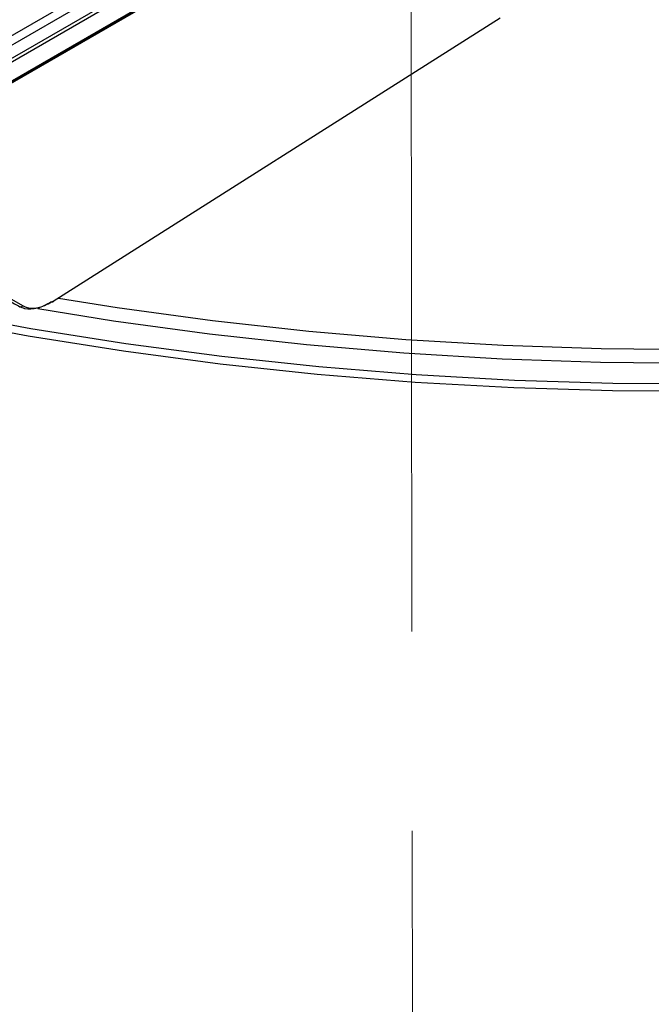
# Model space of a CAD drawing. Header units: millimetres. Extents: x 16 to 503, y 3 to 290.
# Tile 124 of 169: x 102.81 to 106.84, y 154.23 to 160.51. Entities that reach past the tile are written whole.
import ezdxf

# ---------------------------------------------------------------- set-up
doc = ezdxf.new("R2010")
doc.units = ezdxf.units.MM
doc.linetypes.add('PHANTOM', pattern=[12.7, 6.35, -1.27, 1.27, -1.27, 1.27, -1.27])

msp = doc.modelspace()

# ---------------------------------------------------------------- linework, layer by layer
at = {"color": 7, "linetype": 'PHANTOM', "lineweight": 18}
msp.add_line((105.2745, 188.3583), (105.3154, 153.495), dxfattribs=at)
at = {"color": 7, "linetype": 'Continuous', "lineweight": 25}
for p, q in [((101.1835, 159.4954), (105.194, 161.8106)), ((105.2271, 161.7686), (101.2107, 159.45)), ((101.2834, 159.408), (105.3298, 161.744)), ((105.3485, 161.7303), (101.2942, 159.3898)), ((101.2962, 159.2662), (105.3513, 161.6072)), ((101.2993, 159.2739), (105.3502, 161.6124)), ((102.3144, 159.8464), (105.3499, 161.5988)), ((103.026, 158.714), (105.8726, 160.5186)), ((102.3521, 158.9615), (102.8313, 158.6848))]:
    msp.add_line(p, q, dxfattribs=at)
at = {"color": 7, "linetype": 'Continuous', "lineweight": 25, "flags": 128}
for points in [[(103.0604, 158.7328), (103.4338, 158.6736), (104.0413, 158.5904), (104.6544, 158.5225), (105.272, 158.47), (105.893, 158.4329), (106.5162, 158.4115), (107.1404, 158.4056), (107.7645, 158.4154), (108.3872, 158.4407), (109.0075, 158.4817), (109.6241, 158.538), (110.2359, 158.6098), (110.8418, 158.6968), (111.4405, 158.7988), (112.031, 158.9157), (112.6122, 159.0473), (113.183, 159.1933), (113.7423, 159.3534), (114.2891, 159.5274), (114.8222, 159.7149), (115.3409, 159.9155), (115.8439, 160.1289)], [(115.8994, 160.0513), (115.3932, 159.8365), (114.8713, 159.6346), (114.3347, 159.446), (113.7845, 159.2709), (113.2217, 159.1098), (112.6473, 158.9629), (112.0624, 158.8305), (111.4682, 158.7128), (110.8656, 158.6101), (110.256, 158.5226), (109.6403, 158.4504), (109.0198, 158.3936), (108.3956, 158.3525), (107.7689, 158.327), (107.1409, 158.3171), (106.5127, 158.323), (105.8856, 158.3446), (105.2607, 158.3819), (104.6392, 158.4347), (104.0222, 158.5031), (103.4109, 158.5868), (102.9293, 158.6643)], [(101.8309, 158.7467), (102.285, 158.651), (102.8827, 158.5397), (103.488, 158.4433), (104.1, 158.3621), (104.7175, 158.2962), (105.3394, 158.2457), (105.9644, 158.2106), (106.5914, 158.1911), (107.2194, 158.1872)], [(107.2199, 158.1374), (106.5897, 158.1413), (105.9603, 158.1609), (105.3329, 158.1961), (104.7088, 158.2468), (104.089, 158.313), (103.4747, 158.3945), (102.8671, 158.4912), (102.2672, 158.6029), (101.7659, 158.7091)], [(103.026, 158.714), (103.0258, 158.7118), (103.0252, 158.71), (103.0243, 158.7086), (103.023, 158.7077), (103.0214, 158.7072), (103.0195, 158.7073), (103.0175, 158.7078), (103.0155, 158.7089)]]:
    msp.add_lwpolyline(points, dxfattribs=at)
at = {"color": 7, "linetype": 'Continuous', "lineweight": 25}
msp.add_arc((102.8187, 158.6913), 0.0142, 245.27837, 332.75049, dxfattribs=at)
for points, knots in [([(102.7379, 158.7216), (102.7518, 158.7136), (102.7768, 158.6992), (102.8017, 158.6848), (102.8127, 158.6784)], [0, 0, 0, 0, 0.558488, 1, 1, 1, 1]), ([(103.0155, 158.7089), (102.9849, 158.6926), (102.9237, 158.6601), (102.8628, 158.66), (102.8283, 158.6703), (102.818, 158.6756), (102.8127, 158.6784)], [0, 0, 0, 0, 0.401423, 0.802858, 0.898549, 1, 1, 1, 1]), ([(102.8313, 158.6848), (102.8414, 158.6801), (102.8722, 158.666), (102.938, 158.6675), (102.9967, 158.6985), (103.026, 158.714)], [0, 0, 0, 0, 0.197006, 0.598506, 1, 1, 1, 1])]:
    msp.add_open_spline(points, degree=3, knots=knots, dxfattribs=at)

doc.saveas('drawing.dxf')
